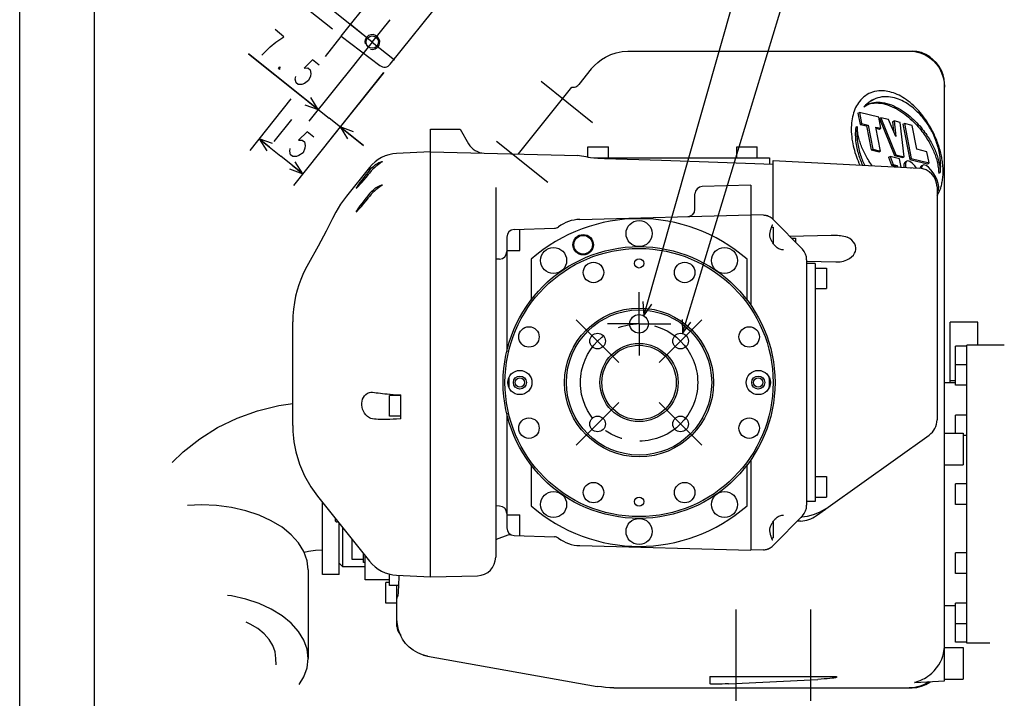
# Model space of a CAD drawing. Header units: millimetres. Extents: x 0 to 594, y 0 to 420.
# Tile 2 of 35: x 0 to 132, y 50 to 141. Entities that reach past the tile are written whole.
import ezdxf

# ---------------------------------------------------------------- set-up
doc = ezdxf.new("R2010")
doc.units = ezdxf.units.MM
doc.header["$LTSCALE"] = 32.67
doc.linetypes.add('CENTER', pattern=[0.6, 0.375, -0.075, 0.075, -0.075])
doc.layers.get('0').update_dxf_attribs({"linetype": 'CONTINUOUS'})
for name, color, linetype in [('CRV', 7, 'CONTINUOUS'), ('DEFAULT_1', 7, 'CENTER'), ('DRA_ITEM', 7, 'CONTINUOUS'), ('DRIV_DIM', 7, 'CONTINUOUS'), ('PARAM_DIM', 7, 'CONTINUOUS')]:
    doc.layers.add(name, color=color, linetype=linetype)
doc.styles.get("Standard").update_dxf_attribs({"font": 'txt', "width": 0.8})
doc.dimstyles.new('DIMSTYLE_15', dxfattribs={"dimtxt": 3.8, "dimasz": 1.8, "dimexe": 0.18, "dimexo": 0.0625, "dimgap": 0.09, "dimtad": 1, "dimdec": 3, "dimlfac": 2, "dimdsep": 46, "dimtxsty": 'STANDARD', "dimblk": 'OPEN', "dimblk1": 'OPEN', "dimblk2": 'OPEN', "dimcen": 0.09, "dimadec": 0, "dimazin": 0, "dimtp": 0.2, "dimtm": 0.2, "dimtfac": 1, "dimtdec": 3, "dimtofl": 0, "dimtmove": 0, "dimatfit": 3, "dimldrblk": 'OPEN', "dimfxl": 1, "dimtolj": 1, "dimarcsym": 0})
doc.dimstyles.new('DIMSTYLE_7', dxfattribs={"dimtxt": 3.8, "dimasz": 1.8, "dimexe": 0.18, "dimexo": 0.0625, "dimgap": 0.09, "dimtad": 1, "dimdec": 3, "dimlfac": 2, "dimdsep": 46, "dimtxsty": 'STANDARD', "dimblk": 'OPEN', "dimblk1": 'OPEN', "dimblk2": 'OPEN', "dimcen": 0.09, "dimadec": 0, "dimazin": 0, "dimtp": 0.001, "dimtm": 0.001, "dimtfac": 1, "dimtdec": 3, "dimtofl": 0, "dimtmove": 0, "dimatfit": 3, "dimldrblk": 'OPEN', "dimfxl": 1, "dimtolj": 1, "dimarcsym": 0})

# ---------------------------------------------------------------- blocks, each defined once
blk = doc.blocks.new('_OPEN')
at = {"color": 0, "linetype": 'BYBLOCK'}
for p, q in [((0, 0), (-1, 0.342)), ((-1, -0.342), (0, 0)), ((-1, 0), (0, 0))]:
    blk.add_line(p, q, dxfattribs=at)
blk = doc.blocks.new('*D20')
at = {"layer": 'DRIV_DIM', "color": 2, "linetype": 'CONTINUOUS'}
for p, q in [((50.73, 150.37), (40.59, 158.48)), ((42.16, 157.23), (37.78, 151.76)), ((33.41, 146.3), (37.78, 151.76)), ((41.99, 139.44), (31.85, 147.55))]:
    blk.add_line(p, q, dxfattribs=at)
at = {"layer": 'DRIV_DIM', "color": 2, "linetype": 'CONTINUOUS', "xscale": 1.8, "yscale": 1.8, "zscale": 1.8}
for p, rotation in [((42.16, 157.23), 51.340192), ((33.41, 146.3), 231.340192)]:
    blk.add_blockref('_OPEN', p, dxfattribs=dict(at, rotation=rotation))
blk = doc.blocks.new('*D21')
at = {"layer": 'DRIV_DIM', "color": 2, "linetype": 'CONTINUOUS'}
for p, q in [((43.13, 138.46), (40.99, 135.78)), ((48.81, 133.56), (36.75, 118.47)), ((36.42, 130.07), (30.89, 123.16)), ((32.14, 124.72), (35.07, 122.38)), ((38, 120.04), (35.07, 122.38))]:
    blk.add_line(p, q, dxfattribs=at)
at = {"layer": 'DRIV_DIM', "color": 2, "linetype": 'CONTINUOUS', "xscale": 1.8, "yscale": 1.8, "zscale": 1.8}
for p, rotation in [((32.14, 124.72), 141.340192), ((38, 120.04), 321.340192)]:
    blk.add_blockref('_OPEN', p, dxfattribs=dict(at, rotation=rotation))
blk = doc.blocks.new('*D65')
at = {"layer": 'PARAM_DIM', "color": 2, "linetype": 'CONTINUOUS'}
for p, q in [((40.09, 128.65), (30.72, 136.14)), ((30.72, 136.14), (41.55, 127.48)), ((45.17, 135.01), (38.84, 127.09)), ((48.88, 133.64), (41.76, 124.75)), ((46.14, 123.81), (41.55, 127.48)), ((43.01, 126.31), (46.14, 123.81))]:
    blk.add_line(p, q, dxfattribs=at)
at = {"layer": 'PARAM_DIM', "color": 2, "linetype": 'CONTINUOUS', "xscale": 1.8, "yscale": 1.8, "zscale": 1.8}
for p, rotation in [((40.09, 128.65), 321.340192), ((43.01, 126.31), 141.340192)]:
    blk.add_blockref('_OPEN', p, dxfattribs=dict(at, rotation=rotation))
blk = doc.blocks.new('*D66')
at = {"layer": 'PARAM_DIM', "color": 2, "linetype": 'CONTINUOUS'}
for p, q in [((52.41, 146.46), (44.4, 152.88)), ((45.96, 151.63), (42.83, 147.72)), ((39.71, 143.82), (42.83, 147.72)), ((46.17, 138.65), (38.15, 145.07))]:
    blk.add_line(p, q, dxfattribs=at)
at = {"layer": 'PARAM_DIM', "color": 2, "linetype": 'CONTINUOUS', "xscale": 1.8, "yscale": 1.8, "zscale": 1.8}
for p, rotation in [((45.96, 151.63), 51.340192), ((39.71, 143.82), 231.340192)]:
    blk.add_blockref('_OPEN', p, dxfattribs=dict(at, rotation=rotation))

msp = doc.modelspace()

# ---------------------------------------------------------------- linework, layer by layer
at = {"color": 7, "linetype": 'CONTINUOUS'}
for p, q in [((10, 410), (10, 10)), ((0, 8.24228), (0, 409.35318)), ((43.16045, 138.49853), (51.90618, 149.4307)), ((49.7482, 134.72737), (57.03146, 143.83144)), ((43.16045, 138.49853), (48.36329, 134.55511)), ((81.64567, 136.49445), (119.83687, 136.49445)), ((122.14728, 135.6404), (122.65228, 135.23205)), ((122.65228, 135.23205), (122.65228, 135.34688)), ((123.09003, 134.91804), (122.65228, 135.34688)), ((76.7367, 134.09998), (75.06597, 132.01156)), ((124.10837, 132.31849), (124.15228, 131.65643)), ((66.96451, 122.68513), (74.13471, 131.64788)), ((124.15228, 51.92022), (124.15228, 132.10769)), ((114.66139, 130.00257), (114.45085, 129.8973)), ((112.52812, 128.16048), (112.73866, 128.26575)), ((112.73866, 128.26575), (113.03596, 126.76476)), ((115.31925, 127.62997), (112.73866, 128.26575)), ((113.34693, 129.02847), (113.55747, 129.13374)), ((112.52812, 128.16048), (112.82542, 126.65949)), ((115.61655, 126.12898), (115.31925, 127.62997)), ((115.41838, 127.44841), (115.62892, 127.55368)), ((115.41838, 127.44841), (117.42923, 122.46581)), ((116.66115, 127.29937), (115.62892, 127.55368)), ((115.62892, 127.55368), (117.63976, 122.57108)), ((117.63148, 125.02068), (116.66115, 127.29937)), ((117.17318, 127.01608), (117.38372, 127.12135)), ((117.17318, 127.01608), (117.32312, 125.74483)), ((118.20951, 126.9179), (117.38372, 127.12135)), ((117.38372, 127.12135), (117.63148, 125.02068)), ((118.75458, 122.29642), (118.20951, 126.9179)), ((55.15228, 65.88403), (55.15228, 125.99445)), ((55.15228, 125.99445), (59.15228, 125.99445)), ((59.15228, 125.99445), (60.27228, 124.05454)), ((112.23165, 126.2884), (112.44219, 126.39367)), ((112.82542, 126.65949), (113.03596, 126.76476)), ((112.82542, 126.65949), (113.69545, 126.44515)), ((113.03596, 126.76476), (113.90598, 126.55042)), ((113.69545, 126.44515), (113.90598, 126.55042)), ((113.69545, 126.44515), (114.33252, 123.22875)), ((113.90598, 126.55042), (114.54306, 123.33401)), ((114.93822, 126.2961), (115.61655, 126.12898)), ((115.57529, 123.0797), (114.93822, 126.2961)), ((114.97094, 126.1309), (115.40601, 126.02372)), ((115.40601, 126.02372), (115.61655, 126.12898)), ((118.55933, 126.67457), (118.76987, 126.77984)), ((118.55933, 126.67457), (119.4937, 121.95719)), ((119.8021, 126.52553), (118.76987, 126.77984)), ((118.76987, 126.77984), (119.70424, 122.06246)), ((120.43917, 123.30913), (119.8021, 126.52553)), ((55.15228, 122.99445), (50.60871, 122.75633)), ((55.15228, 122.99445), (74.93167, 122.47651)), ((76.27728, 122.24154), (76.27728, 123.64445)), ((76.27728, 123.64445), (79.02728, 123.64445)), ((79.02728, 122.14445), (79.02728, 123.64445)), ((96.27728, 122.14445), (96.27728, 123.64445)), ((96.27728, 123.64445), (99.02728, 123.64445)), ((99.02728, 122.14445), (99.02728, 123.64445)), ((114.33252, 123.22875), (114.54306, 123.33401)), ((114.33252, 123.22875), (115.36475, 122.97443)), ((114.54306, 123.33401), (115.57529, 123.0797)), ((115.36475, 122.97443), (115.57529, 123.0797)), ((121.78108, 122.97853), (120.43917, 123.30913)), ((122.07838, 121.47754), (121.78108, 122.97853)), ((77.07512, 122.14445), (100.65228, 122.14445)), ((100.65228, 122.14445), (100.65228, 121.30723)), ((101.15228, 113.91216), (101.15228, 121.79445)), ((101.15228, 121.79445), (120.78312, 120.76564)), ((116.64267, 122.25167), (116.85321, 122.35694)), ((116.64267, 122.25167), (117.05367, 121.18363)), ((118.12286, 122.04413), (116.85321, 122.35694)), ((116.85321, 122.35694), (117.26421, 121.28889)), ((117.42923, 122.46581), (117.63976, 122.57108)), ((117.42923, 122.46581), (118.54404, 122.19115)), ((117.63976, 122.57108), (118.75458, 122.29642)), ((118.32735, 120.89434), (118.12286, 122.04413)), ((118.54404, 122.19115), (118.75458, 122.29642)), ((119.10982, 121.72217), (118.89929, 121.61691)), ((119.11021, 121.72139), (119.02551, 121.65798)), ((119.4937, 121.95719), (119.70424, 122.06246)), ((119.4937, 121.95719), (121.86784, 121.37227)), ((119.70424, 122.06246), (122.07838, 121.47754)), ((46.9626, 120.88235), (43.85559, 116.99859)), ((117.05367, 121.18363), (117.26421, 121.28889)), ((117.05367, 121.18363), (117.60286, 121.04832)), ((117.26421, 121.28889), (117.8134, 121.15359)), ((117.60286, 121.04832), (117.8134, 121.15359)), ((117.60286, 121.04832), (117.62369, 120.93122)), ((117.8134, 121.15359), (117.8551, 120.91909)), ((121.27752, 121.18812), (121.06698, 121.08285)), ((121.27791, 121.18734), (121.19321, 121.12392)), ((121.86784, 121.37227), (122.07838, 121.47754)), ((123.37825, 120.08979), (123.58879, 120.19506)), ((63.90228, 118.17625), (63.90228, 68.54855)), ((98.15228, 118.49445), (91.6261, 118.32355)), ((98.15228, 118.49445), (98.15228, 102.3259)), ((123.15228, 118.26907), (123.15228, 86.98099)), ((90.65228, 115.27221), (90.65228, 117.3239)), ((123.15228, 117.61314), (123.16792, 117.61726)), ((41.97502, 114.0088), (41.97479, 114.00831)), ((75.18235, 113.89296), (98.15228, 114.49445)), ((99.84115, 114.45022), (98.15228, 114.49445)), ((101.22151, 113.84642), (101.12594, 113.93824)), ((105.08488, 109.8805), (101.22138, 113.84649)), ((66.36738, 112.52815), (71.77738, 112.71707)), ((67.15228, 109.74445), (67.15228, 112.55556)), ((100.94968, 112.86945), (101.15228, 112.86945)), ((101.10602, 113.15752), (101.10634, 113.15752)), ((101.15228, 112.86943), (101.15228, 110.68353)), ((65.40228, 111.52876), (65.40228, 96.10382)), ((103.3725, 111.63831), (108.9621, 111.78468)), ((103.63441, 111.36945), (104.15228, 111.36945)), ((104.15228, 111.36943), (104.15228, 110.83785)), ((65.40228, 109.74445), (67.15228, 109.74445)), ((102.52205, 109.7943), (102.52166, 109.79431)), ((64.42845, 108.58024), (63.90228, 108.56646)), ((68.65228, 108.53984), (68.65228, 103.07042)), ((97.65228, 103.07355), (97.65228, 108.53984)), ((105.65228, 108.48492), (105.65228, 75.50397)), ((38.78207, 107.97807), (38.78174, 107.97748)), ((105.65228, 108.29089), (109.58487, 108.18791)), ((106.80228, 107.99445), (105.65228, 107.99445)), ((106.80228, 107.99445), (106.80228, 75.99445)), ((106.80228, 107.36945), (108.30228, 107.36945)), ((108.30228, 107.36943), (108.30228, 104.61946)), ((106.80228, 104.61945), (108.30228, 104.61945)), ((36.65228, 86.20427), (36.65228, 100.15398)), ((47.37382, 90.68958), (47.61753, 90.66314)), ((49.65228, 87.49156), (49.65228, 90.24156)), ((51.15228, 90.24156), (49.65228, 90.24156)), ((50.60871, 90.35921), (51.15228, 90.32721)), ((51.15228, 87.10194), (51.15228, 90.32721)), ((51.15228, 87.49156), (49.65228, 87.49156)), ((65.40228, 87.86971), (65.40228, 72.46014)), ((51.15228, 87.10194), (50.60871, 87.0774)), ((108.55038, 75.26452), (122.10537, 84.94666)), ((124.15228, 85.2017), (126.65228, 85.2017)), ((126.65228, 85.20168), (126.65228, 80.95171)), ((36.80824, 84.03566), (36.8075, 84.04077)), ((68.65228, 80.91535), (68.65228, 75.44906)), ((97.65228, 75.44906), (97.65228, 80.91847)), ((98.15228, 81.66534), (98.15228, 69.49445)), ((124.15228, 80.9517), (126.65228, 80.9517)), ((106.80228, 79.36945), (108.30228, 79.36945)), ((108.30228, 79.36943), (108.30228, 76.61946)), ((39.97507, 76.73053), (39.97499, 76.73062)), ((39.97775, 76.72718), (46.96605, 67.99181)), ((64.42845, 75.40866), (63.90228, 75.42244)), ((106.80228, 75.99445), (105.65228, 75.99445)), ((106.80228, 76.61945), (108.30228, 76.61945)), ((65.40228, 74.24445), (67.15228, 74.24445)), ((67.15228, 71.43334), (67.15228, 74.24445)), ((105.08488, 74.10839), (101.22138, 70.14241)), ((102.52167, 74.19459), (102.52205, 74.1946)), ((106.95848, 74.12745), (108.17228, 74.99445)), ((42.35228, 73.75902), (42.35228, 73.51945)), ((42.74393, 73.26945), (42.60228, 73.26945)), ((101.15228, 73.30537), (101.15228, 71.11946)), ((104.84287, 73.38786), (104.35823, 73.36246)), ((104.89432, 73.91278), (104.98276, 73.91915)), ((66.36738, 71.46075), (71.77738, 71.27182)), ((44.65228, 68.21995), (44.65228, 70.88402)), ((75.18235, 70.09594), (98.15228, 69.49445)), ((100.97397, 71.04231), (100.94815, 71.12431)), ((100.94968, 71.11945), (101.15228, 71.11945)), ((101.10634, 70.83137), (101.10602, 70.83138)), ((101.12594, 70.05065), (101.22018, 70.1412)), ((46.15228, 67.84495), (46.15228, 69.00902)), ((99.84113, 69.53867), (98.15228, 69.49445)), ((99.84115, 69.53867), (99.9727, 69.54646)), ((101.01688, 69.95942), (101.12594, 70.05065)), ((46.15228, 68.21995), (44.65228, 68.21995)), ((46.40228, 67.84495), (46.15228, 67.84495)), ((46.40228, 65.49445), (46.40228, 68.69652)), ((49.65228, 64.74445), (49.65228, 66.27796)), ((50.60871, 66.12213), (55.15228, 65.88402)), ((49.65228, 65.49445), (46.40228, 65.49445)), ((49.65228, 65.11945), (49.15228, 65.11945)), ((49.15228, 62.36946), (49.15228, 65.11943)), ((55.15228, 65.88402), (61.46772, 66.04939)), ((50.85528, 64.74445), (49.65228, 64.74445)), ((50.65228, 59.21548), (50.65228, 64.74445)), ((50.65228, 62.36945), (49.15228, 62.36945)), ((50.65228, 62.83771), (50.72349, 63.2018)), ((50.70075, 59.48035), (50.65228, 60.17495)), ((50.84515, 58.79966), (50.70075, 59.48035)), ((51.08261, 58.14599), (50.84515, 58.79966)), ((51.40849, 57.5319), (51.08261, 58.14599)), ((52.84596, 56.03986), (52.29872, 56.46862)), ((53.44771, 55.69119), (52.84596, 56.03986)), ((54.09241, 55.42937), (53.44771, 55.69119)), ((124.15228, 56.42019), (126.65228, 56.42019)), ((126.65228, 56.42017), (126.65228, 52.17021)), ((54.76767, 55.25955), (54.09241, 55.42937)), ((54.15119, 55.41459), (54.20216, 55.39578)), ((54.20216, 55.39578), (54.77453, 55.25833)), ((54.76767, 55.25955), (77.53319, 51.19428)), ((92.65228, 52.49445), (109.65228, 52.49445)), ((92.65228, 52.49445), (92.65228, 51.53758)), ((95.15228, 51.53163), (107.15228, 52.13193)), ((109.65228, 52.49445), (109.65228, 52.38802)), ((120.18781, 51.71242), (124.15228, 51.92019)), ((124.15228, 52.17019), (126.65228, 52.17019)), ((79.78373, 50.99445), (119.83687, 50.99445)), ((120.16934, 51.05449), (119.40175, 50.99445))]:
    msp.add_line(p, q, dxfattribs=at)
at = {"color": 4, "linetype": 'CONTINUOUS'}
for p, q in [((128.65228, 100.09144), (124.90228, 100.09144)), ((124.90228, 91.99445), (124.90228, 100.09144)), ((128.65228, 96.99445), (128.65228, 100.09144)), ((127.15228, 96.86945), (125.65228, 96.86945)), ((125.65228, 91.64096), (125.65228, 96.86945)), ((132.18642, 96.99445), (127.15228, 96.99445)), ((127.15228, 56.99461), (127.15228, 96.99428)), ((127.15228, 94.39092), (125.65228, 94.39092)), ((124.15228, 91.99445), (125.65228, 91.99445)), ((125.65228, 92.23846), (124.90228, 92.23846)), ((127.15228, 91.64092), (125.65228, 91.64092)), ((127.15228, 87.61945), (125.65228, 87.61945)), ((125.65228, 85.2017), (125.65228, 87.61941)), ((127.15228, 84.86945), (126.65228, 84.86945)), ((127.15228, 78.36945), (125.65228, 78.36945)), ((125.65228, 75.61945), (125.65228, 78.36945)), ((24.40228, 75.56955), (22.53686, 75.48809)), ((40.65228, 66.21968), (40.65228, 75.88402)), ((127.15228, 75.61945), (125.65228, 75.61945)), ((42.90228, 66.21968), (42.90228, 73.07152)), ((43.40227, 67.24445), (43.40227, 72.44652)), ((127.15228, 69.11945), (125.65228, 69.11945)), ((125.65228, 66.36949), (125.65228, 69.11941)), ((42.90228, 67.74444), (43.40227, 67.24445)), ((38.72728, 66.82309), (38.72728, 54.94369)), ((42.90228, 66.21945), (40.65228, 66.21945)), ((46.40228, 67.24445), (43.40227, 67.24445)), ((127.15228, 66.36945), (125.65228, 66.36945)), ((127.15228, 62.34798), (125.65228, 62.34798)), ((125.65228, 57.11945), (125.65228, 62.34794)), ((125.65228, 61.99445), (124.15228, 61.99445)), ((127.15228, 59.59798), (125.65228, 59.59798)), ((127.15228, 57.11945), (125.65228, 57.11945)), ((130.24399, 56.99445), (127.15228, 56.99445)), ((34.41108, 54.09438), (34.40643, 54.94371))]:
    msp.add_line(p, q, dxfattribs=at)
at = {"color": 7, "linetype": 'CONTINUOUS'}
for points in [[(78.65228, 135.67366), (79.34513, 136.02112), (80.08743, 136.28067), (80.86121, 136.44064), (81.64567, 136.49445)], [(119.40175, 136.49445), (120.16934, 136.43441), (120.89589, 136.26113), (121.55975, 135.99003), (122.14728, 135.6404)], [(122.65228, 135.34688), (122.1866, 135.72878), (121.65798, 136.04952), (121.07802, 136.29233), (120.46399, 136.44339), (119.83687, 136.49445)], [(76.7367, 134.09998), (77.15189, 134.56685), (77.6125, 134.98721), (78.11441, 135.35748), (78.65228, 135.67366)], [(122.65228, 135.23205), (123.09333, 134.73767), (123.46538, 134.18915), (123.76184, 133.59607), (123.97745, 132.96884), (124.10837, 132.31849)], [(124.15228, 132.10769), (124.10789, 132.72068), (123.97575, 133.32033), (123.75873, 133.89422), (123.46141, 134.43047), (123.09003, 134.91804)], [(48.36329, 134.55511), (48.5273, 134.45409), (48.70783, 134.38632), (48.89803, 134.35447), (49.09078, 134.35971), (49.27894, 134.40185), (49.45553, 134.47933), (49.61396, 134.58926), (49.7482, 134.72737)], [(74.13471, 131.64788), (74.30768, 131.63676), (74.48062, 131.65577), (74.64862, 131.70483), (74.80532, 131.78231), (74.94582, 131.88566), (75.06597, 132.01156)], [(114.45085, 129.8973), (114.21746, 129.76896), (113.98025, 129.61248), (113.75553, 129.43627), (113.54419, 129.24125), (113.34693, 129.02847)], [(114.66139, 130.00257), (114.42799, 129.87423), (114.19078, 129.71775), (113.96607, 129.54154), (113.75472, 129.34652), (113.55747, 129.13374)], [(113.9191, 129.35623), (113.96449, 129.37834), (114.19011, 129.47234), (114.4295, 129.54643), (114.68175, 129.60001), (114.94585, 129.63262), (115.22066, 129.64399), (115.50496, 129.634), (115.79746, 129.60272), (116.09677, 129.55039), (116.40151, 129.47739), (116.71025, 129.38431), (117.02153, 129.27184), (117.33394, 129.14085), (117.64527, 128.99272), (117.94644, 128.83297), (118.23486, 128.66492), (118.5125, 128.48919), (118.7808, 128.30626), (119.04083, 128.11644), (119.29345, 127.91996), (119.53933, 127.71694), (119.77891, 127.50756), (120.00986, 127.29446), (120.22983, 127.08069), (120.43893, 126.86722), (120.63748, 126.65472), (120.82581, 126.44376), (121.00433, 126.23481), (121.17349, 126.02814), (121.33375, 125.82401), (121.48557, 125.62252), (121.62944, 125.42375), (121.76581, 125.22767), (121.89514, 125.03422), (122.01783, 124.84329), (122.13432, 124.6547), (122.24497, 124.46828), (122.35015, 124.28381), (122.45018, 124.10108), (122.54535, 123.91981), (122.63594, 123.73973), (122.72218, 123.56058), (122.80428, 123.38207), (122.8824, 123.20394)], [(122.53495, 125.5541), (122.44585, 125.72844), (122.35348, 125.9016), (122.25765, 126.07382), (122.15811, 126.24542), (122.05462, 126.41663), (121.94688, 126.58772), (121.83455, 126.75891), (121.71733, 126.93035), (121.59481, 127.10223), (121.46663, 127.27462), (121.33235, 127.44762), (121.19155, 127.62122), (121.04377, 127.79536), (120.88852, 127.96996), (120.72535, 128.14478), (120.55376, 128.31956), (120.3733, 128.49388), (120.18346, 128.66727), (119.98385, 128.83909), (119.77477, 129.008), (119.5612, 129.16935), (119.3446, 129.32184), (119.12461, 129.46559), (118.9009, 129.60056), (118.67317, 129.72661), (118.44101, 129.84353), (118.20402, 129.95096), (117.9617, 130.04843), (117.71343, 130.13533), (117.45845, 130.21088), (117.19578, 130.27404), (116.92402, 130.32342), (116.64124, 130.35713), (116.34749, 130.37238), (116.05403, 130.36657), (115.76485, 130.33908), (115.48126, 130.28967), (115.20455, 130.21829), (114.93597, 130.12503), (114.66139, 130.00257)], [(113.55747, 129.13374), (113.75339, 129.26518), (113.9191, 129.35623)], [(113.81105, 129.29686), (113.97957, 129.36707), (114.21896, 129.44116), (114.47121, 129.49474), (114.73531, 129.52735), (115.01013, 129.53872), (115.29442, 129.52873), (115.58692, 129.49745), (115.88623, 129.44512), (116.19097, 129.37212), (116.49971, 129.27904), (116.81099, 129.16657), (117.12341, 129.03558), (117.43473, 128.88745), (117.7359, 128.7277), (118.02432, 128.55965), (118.30196, 128.38392), (118.57026, 128.20099), (118.83029, 128.01117), (119.08291, 127.81469), (119.3288, 127.61167), (119.56837, 127.40229), (119.79932, 127.18919), (120.0193, 126.97543), (120.22839, 126.76196), (120.42694, 126.54945), (120.61527, 126.33849), (120.79379, 126.12954), (120.96295, 125.92287), (121.12321, 125.71874), (121.27504, 125.51726), (121.4189, 125.31849), (121.55527, 125.1224), (121.6846, 124.92895), (121.80729, 124.73802), (121.92378, 124.54943), (122.03443, 124.36302), (122.13962, 124.17854), (122.23964, 123.99581), (122.33481, 123.81454), (122.4254, 123.63446), (122.51164, 123.45531), (122.59374, 123.2768), (122.67186, 123.09867)], [(112.23165, 126.2884), (112.20445, 126.02765), (112.1866, 125.7646), (112.17785, 125.49903), (112.17809, 125.2306), (112.18716, 124.96085), (112.20437, 124.69653), (112.22882, 124.43917), (112.25973, 124.1888), (112.29642, 123.94532), (112.33826, 123.7086), (112.38475, 123.47843), (112.4354, 123.25456), (112.48984, 123.03667), (112.54776, 122.82441), (112.60889, 122.61744), (112.67303, 122.41537), (112.74003, 122.21784), (112.80979, 122.02442), (112.88224, 121.83477), (112.95736, 121.64848), (113.03518, 121.46514), (113.11574, 121.28443), (113.17176, 121.16453)], [(112.44219, 126.39367), (112.41499, 126.13292), (112.39713, 125.86987), (112.38839, 125.60429), (112.38863, 125.33586), (112.3977, 125.06612), (112.41491, 124.8018), (112.43936, 124.54444), (112.47027, 124.29407), (112.50696, 124.05059), (112.5488, 123.81387), (112.59528, 123.5837), (112.64594, 123.35983), (112.70038, 123.14194), (112.7583, 122.92967), (112.81943, 122.72271), (112.88357, 122.52064), (112.95057, 122.32311), (113.02033, 122.12969), (113.09277, 121.94004), (113.1679, 121.75374), (113.24571, 121.57041), (113.32628, 121.3897), (113.40968, 121.21121), (113.43936, 121.15051)], [(113.14858, 123.38479), (113.07429, 123.56283), (113.00372, 123.74112), (112.93681, 123.91989), (112.87351, 124.09946), (112.81384, 124.28006), (112.75783, 124.46196), (112.70556, 124.64544), (112.65718, 124.83068), (112.61285, 125.01791), (112.57281, 125.2073), (112.53732, 125.39901), (112.50673, 125.5931), (112.48143, 125.78964), (112.46188, 125.98866), (112.4486, 126.19005), (112.44219, 126.39367)], [(123.58879, 120.19506), (123.61599, 120.45581), (123.63385, 120.71886), (123.64259, 120.98443), (123.64235, 121.25286), (123.63328, 121.52261), (123.61607, 121.78693), (123.59162, 122.04429), (123.56071, 122.29466), (123.52402, 122.53814), (123.48218, 122.77486), (123.4357, 123.00503), (123.38504, 123.2289), (123.3306, 123.44679), (123.27268, 123.65905), (123.21155, 123.86602), (123.14741, 124.06809), (123.08041, 124.26562), (123.01065, 124.45903), (122.9382, 124.64869), (122.86308, 124.83498), (122.78526, 125.01832), (122.7047, 125.19903), (122.6213, 125.37752), (122.53495, 125.5541)], [(114.45036, 121.09752), (114.40154, 121.16497), (114.26517, 121.36105), (114.13584, 121.55451), (114.01315, 121.74544), (113.89666, 121.93403), (113.78601, 122.12044), (113.68082, 122.30492), (113.5808, 122.48765), (113.48563, 122.66892), (113.39504, 122.849), (113.3088, 123.02815), (113.2267, 123.20666), (113.14858, 123.38479)], [(122.67186, 123.09867), (122.74615, 122.92063), (122.81672, 122.74234), (122.88363, 122.56357), (122.94693, 122.384), (123.0066, 122.2034), (123.06261, 122.0215), (123.11488, 121.83802), (123.16326, 121.65278), (123.20759, 121.46555), (123.24763, 121.27616), (123.28312, 121.08445), (123.31371, 120.89036), (123.33901, 120.69382), (123.35856, 120.4948), (123.37184, 120.29341), (123.37825, 120.08979)], [(122.8824, 123.20394), (122.95669, 123.0259), (123.02726, 122.84761), (123.09417, 122.66884), (123.15747, 122.48927), (123.21714, 122.30867), (123.27315, 122.12677), (123.32541, 121.94329), (123.37379, 121.75805), (123.41812, 121.57081), (123.45817, 121.38142), (123.49366, 121.18972), (123.52425, 120.99563), (123.54955, 120.79909), (123.5691, 120.60007), (123.58238, 120.39868), (123.58879, 120.19506)], [(46.96604, 120.50112), (47.24508, 120.80709), (47.52197, 121.05864), (47.7831, 121.25764), (48.02074, 121.41088), (48.22617, 121.52337), (48.39605, 121.60185), (48.5258, 121.65076), (48.61341, 121.67409), (48.6443, 121.67719)], [(48.6443, 121.67719), (48.65851, 121.6744), (48.6567, 121.65008), (48.60127, 121.59823), (48.49365, 121.51791), (48.34584, 121.41227), (48.17971, 121.29092), (48.00502, 121.15678), (47.82446, 121.00895), (47.63441, 120.84136), (47.43062, 120.64568), (47.20815, 120.40974), (46.96604, 120.12055)], [(76.65228, 122.18511), (76.3454, 122.22864), (76.03508, 122.28742), (75.73034, 122.35229), (75.44016, 122.41213), (75.17041, 122.45658), (74.93167, 122.47651)], [(78.51405, 122.0423), (77.62563, 122.0915), (76.65228, 122.18511)], [(101.15228, 121.29033), (93.72592, 121.54145), (86.18005, 121.79206), (78.51405, 122.0423)], [(118.89932, 121.61683), (118.77943, 121.50663), (118.69726, 121.26756), (118.69329, 120.9306), (118.70342, 120.87463)], [(119.02551, 121.65798), (118.91594, 121.41895), (118.90116, 121.06677), (118.93632, 120.86243)], [(120.40956, 120.78522), (120.17257, 121.10935), (119.83681, 121.4581), (119.50924, 121.68399), (119.22964, 121.75288), (119.11021, 121.72139)], [(46.96604, 120.50112), (46.73339, 120.21705), (46.49523, 119.92093)], [(119.57421, 120.82899), (119.70838, 120.83766), (119.74424, 120.82008)], [(121.06702, 121.08277), (120.94713, 120.97257), (120.8715, 120.75253)], [(121.19321, 121.12392), (121.08363, 120.8849), (121.0768, 120.72207)], [(123.15193, 119.17342), (122.93418, 119.66068), (122.65758, 120.1413), (122.34027, 120.5753), (122.00451, 120.92404), (121.67694, 121.14994), (121.39733, 121.21882), (121.27791, 121.18734)], [(46.49523, 119.92093), (46.1911, 119.53488), (45.9147, 119.17531), (45.67904, 118.86017), (45.49003, 118.59874), (45.34798, 118.3931), (45.2502, 118.2411), (45.1933, 118.13926), (45.17468, 118.08476), (45.18348, 118.07411)], [(45.18348, 118.07411), (45.19339, 118.07666), (45.25037, 118.11634), (45.34819, 118.20741), (45.4903, 118.35489), (45.6794, 118.56333), (45.91516, 118.83401), (46.19166, 119.16151), (46.49585, 119.5314), (46.80861, 119.92093)], [(46.80861, 119.92093), (46.88815, 120.02149), (46.96604, 120.12055)], [(123.16792, 117.61726), (123.25262, 117.68068), (123.3622, 117.9197), (123.37697, 118.27189), (123.30287, 118.70262), (123.15193, 119.17342)], [(46.96604, 117.36014), (47.24508, 117.66612), (47.52197, 117.91767), (47.7831, 118.11667), (48.02074, 118.26991), (48.22617, 118.38239), (48.39605, 118.46088), (48.5258, 118.50978), (48.61341, 118.53312), (48.6443, 118.53621)], [(48.6443, 118.53621), (48.65851, 118.53342), (48.6567, 118.50911), (48.60127, 118.45726), (48.49365, 118.37693), (48.34584, 118.2713), (48.17971, 118.14995), (48.00502, 118.01581), (47.82446, 117.86798), (47.63441, 117.70039), (47.43062, 117.50471), (47.20815, 117.26877), (46.96604, 116.97958)], [(43.85561, 116.99862), (43.08706, 115.95063), (42.42828, 114.87825), (41.97502, 114.0088)], [(46.49523, 116.77996), (46.1911, 116.3939), (45.9147, 116.03433), (45.67904, 115.7192), (45.49003, 115.45777), (45.34798, 115.25213), (45.2502, 115.10013), (45.1933, 114.99828), (45.17468, 114.94379), (45.18348, 114.93313)], [(45.18348, 114.93313), (45.19339, 114.93569), (45.25037, 114.97536), (45.34819, 115.06644), (45.4903, 115.21391), (45.6794, 115.42236), (45.91516, 115.69304), (46.19166, 116.02054), (46.49585, 116.39043), (46.80861, 116.77996)], [(46.96604, 117.36014), (46.73339, 117.07608), (46.49523, 116.77996)], [(46.80861, 116.77996), (46.88815, 116.88052), (46.96604, 116.97958)], [(41.97479, 114.00831), (41.13835, 112.33397), (40.07013, 110.31039), (38.78174, 107.97748)], [(100.11379, 114.42433), (99.9727, 114.44244), (99.84115, 114.45022)], [(101.12594, 113.93824), (101.01688, 114.02948), (100.9016, 114.11275), (100.78068, 114.18763), (100.65473, 114.25374), (100.5244, 114.31072), (100.39034, 114.3583), (100.25324, 114.39624), (100.11379, 114.42433)], [(100.7374, 111.52713), (100.72267, 111.60415), (100.71152, 111.69568), (100.70697, 111.79168), (100.70939, 111.89147), (100.71868, 111.99454), (100.73435, 112.1003), (100.7558, 112.20873), (100.78245, 112.32025), (100.81352, 112.43449), (100.84744, 112.54877), (100.88234, 112.66018)], [(100.88234, 112.66018), (100.94795, 112.86394), (100.97397, 112.94658)], [(100.97397, 112.94658), (100.9913, 112.99821), (101.01025, 113.04529), (101.02901, 113.08342), (101.04718, 113.11306), (101.0639, 113.13425), (101.07785, 113.14727), (101.08822, 113.1537), (101.09713, 113.1566), (101.10634, 113.15752)], [(101.25107, 110.53447), (101.18693, 110.63063), (101.1186, 110.73494), (101.05237, 110.83918), (100.98935, 110.94296), (100.93063, 111.04595), (100.87727, 111.1479), (100.83032, 111.24848), (100.79066, 111.34726), (100.75897, 111.44343), (100.7374, 111.52713)], [(108.9621, 111.78468), (109.13055, 111.7879), (109.29762, 111.78861), (109.46323, 111.78659), (109.63131, 111.78148), (109.80761, 111.77241), (109.99711, 111.75785), (110.20217, 111.73555), (110.42319, 111.70234), (110.65329, 111.655), (110.88051, 111.59103), (111.09075, 111.50963)], [(109.58487, 108.18791), (110.1357, 108.2148), (110.61827, 108.30967), (111.03635, 108.45516), (111.39246, 108.63988), (111.68767, 108.85532), (111.92171, 109.09388), (112.09368, 109.34692), (112.20363, 109.60243), (112.25719, 109.85302), (112.26069, 110.10014), (112.21469, 110.34983), (112.11317, 110.60525), (111.95037, 110.85918), (111.72517, 111.10046), (111.43851, 111.31984), (111.09075, 111.50963)], [(102.52166, 109.79431), (102.45601, 109.79785), (102.32565, 109.81503), (102.19168, 109.84592), (102.05946, 109.88929), (101.93183, 109.9437), (101.81038, 110.00786), (101.69622, 110.08053), (101.58987, 110.16078), (101.49162, 110.24776), (101.40165, 110.34067), (101.32003, 110.43869), (101.25107, 110.53447)], [(38.78207, 107.97807), (38.5627, 107.57811), (38.29745, 107.06193), (38.02282, 106.47881), (37.75018, 105.83396), (37.48947, 105.1308), (37.25099, 104.37613), (37.04337, 103.576), (36.87363, 102.73431), (36.7482, 101.85536), (36.67298, 100.94509), (36.65228, 100.15389)], [(46.96605, 87.24364), (46.70164, 87.42855), (46.477, 87.65067), (46.29286, 87.89692), (46.14818, 88.15809), (46.04145, 88.42788), (45.97113, 88.70308), (45.93737, 88.97405), (45.93811, 89.23702), (45.97301, 89.49622), (46.04294, 89.7462), (46.14865, 89.982), (46.29361, 90.20136), (46.47726, 90.39309), (46.70153, 90.54859), (46.96605, 90.65446)], [(46.96605, 90.65446), (47.14942, 90.68626), (47.37382, 90.68958)], [(47.61753, 90.66314), (47.87463, 90.62432), (48.14555, 90.58685), (48.42786, 90.55107), (48.71982, 90.51718), (49.02483, 90.48482), (49.35386, 90.45311), (49.71853, 90.42157), (50.13278, 90.39004), (50.60871, 90.35921)], [(47.61964, 87.07009), (47.36734, 87.1001), (47.14979, 87.15932), (46.96605, 87.24364)], [(36.65228, 86.20429), (36.67391, 85.3954), (36.74633, 84.51888), (36.8075, 84.04077)], [(50.60871, 87.0774), (50.12466, 87.05846), (49.70656, 87.0469), (49.34121, 87.04062), (49.01365, 87.03823), (48.71124, 87.03896), (48.42213, 87.04252), (48.14253, 87.04892), (47.87429, 87.05814), (47.61964, 87.07009)], [(36.80824, 84.03566), (37.06755, 82.67951), (37.55722, 81.04332), (38.2279, 79.47245), (39.07095, 77.98717), (39.97525, 76.7303)], [(101.25107, 73.45442), (101.31963, 73.54969), (101.40124, 73.64778), (101.49121, 73.74075), (101.58947, 73.82779), (101.69584, 73.9081), (101.81003, 73.98083), (101.93151, 74.04504), (102.05919, 74.0995), (102.19146, 74.14291), (102.32549, 74.17384), (102.45593, 74.19104), (102.52167, 74.19459)], [(108.14431, 74.99445), (107.34337, 74.55904), (106.52712, 74.23298), (105.73174, 74.02168), (104.98276, 73.91915)], [(108.14431, 74.99445), (108.35442, 75.12951), (108.55038, 75.26452)], [(100.7374, 72.46176), (100.75874, 72.54467), (100.79037, 72.64086), (100.82999, 72.73966), (100.87691, 72.84025), (100.93023, 72.94222), (100.98893, 73.04523), (101.05194, 73.14902), (101.11816, 73.25328), (101.18649, 73.35761), (101.25107, 73.45443)], [(63.90228, 70.89043), (64.2493, 71.05572), (64.84629, 71.28681), (65.5864, 71.52516), (65.88872, 71.60734)], [(100.94815, 71.12431), (100.8826, 71.32791), (100.84769, 71.4393), (100.81376, 71.55359), (100.78266, 71.66784), (100.75597, 71.77939), (100.73449, 71.88783), (100.71876, 71.99362), (100.70943, 72.09671), (100.70696, 72.19652), (100.71146, 72.29252), (100.72256, 72.38402), (100.7374, 72.46176)], [(101.10634, 70.83137), (101.09715, 70.8323), (101.08824, 70.83518), (101.07788, 70.84161), (101.06394, 70.8546), (101.04724, 70.87575), (101.02909, 70.90533), (101.01036, 70.94338), (100.99142, 70.99035), (100.97397, 71.04231)], [(99.9727, 69.54646), (100.11379, 69.56457), (100.25324, 69.59266), (100.39034, 69.63059), (100.5244, 69.67817), (100.65473, 69.73516), (100.78068, 69.80126), (100.9016, 69.87614), (101.01688, 69.95942)], [(50.90241, 66.10674), (50.89059, 65.6492), (50.87061, 65.07818), (50.84689, 64.56171), (50.81983, 64.10864), (50.78989, 63.7268), (50.75759, 63.42277), (50.72349, 63.2018)], [(50.65228, 59.21548), (50.67332, 58.96475), (50.73629, 58.71984), (50.83934, 58.48907), (50.97871, 58.27997)], [(50.97871, 58.27997), (51.07433, 58.14505), (51.15447, 58.00058)], [(52.29872, 56.46862), (51.81647, 56.96917), (51.40849, 57.5319)], [(123.60666, 54.47805), (123.78425, 54.86435), (123.91929, 55.23341), (124.01819, 55.58355), (124.08602, 55.9112), (124.12727, 56.20874)], [(124.12727, 56.20874), (124.14722, 56.46628), (124.15228, 56.67116)], [(120.28373, 51.76477), (120.37724, 51.79345), (120.48659, 51.82855), (120.61132, 51.87124), (120.7507, 51.92268), (120.90391, 51.98412), (121.07077, 52.05723), (121.25322, 52.14498), (121.45397, 52.25156), (121.67536, 52.38217), (121.91744, 52.54211), (122.18041, 52.73846), (122.46602, 52.98239), (122.77841, 53.29324), (123.09576, 53.66958), (123.37834, 54.07598), (123.60666, 54.47805)], [(109.65228, 52.38802), (109.61435, 52.36338), (109.50163, 52.33569), (109.31747, 52.30577), (109.06741, 52.27454), (108.75908, 52.24296), (108.40192, 52.21199), (108.00687, 52.18258), (107.58605, 52.15562), (107.15228, 52.13193)], [(119.83687, 50.99445), (120.46405, 51.04551), (121.07811, 51.19659), (121.65805, 51.43941), (122.18664, 51.76014), (122.26094, 51.82107)], [(120.12776, 51.71347), (120.15427, 51.72454), (120.20778, 51.74175), (120.28373, 51.76477)], [(120.15432, 51.70758), (120.12778, 51.70796), (120.12776, 51.71347)], [(120.21461, 51.71383), (120.20784, 51.71285), (120.15432, 51.70758)], [(122.08578, 51.81189), (121.55975, 51.49886), (120.89589, 51.22777), (120.16934, 51.05449)], [(78.65228, 51.05907), (78.091, 51.11085), (77.53319, 51.19428)], [(79.78373, 50.99445), (79.21808, 51.01061), (78.65228, 51.05907)], [(95.15228, 51.53163), (94.71787, 51.51189), (94.29688, 51.49674), (93.90206, 51.48664), (93.54528, 51.48189), (93.2373, 51.48262), (92.98742, 51.48882), (92.80321, 51.5003), (92.69032, 51.51672), (92.65228, 51.53758)]]:
    msp.add_lwpolyline(points, dxfattribs=at)
at = {"color": 4, "linetype": 'CONTINUOUS'}
for points in [[(20.48513, 81.24317), (21.96754, 82.70813), (24.16416, 84.43533), (26.5775, 85.93656), (29.18367, 87.19448), (31.92556, 88.18283), (34.78109, 88.89671), (36.65228, 89.1719)], [(38.72728, 66.82309), (38.58147, 68.06784), (38.14701, 69.28725), (37.43275, 70.4565), (36.45323, 71.55178), (35.22839, 72.5508), (33.78316, 73.43322), (32.14696, 74.18108), (30.3531, 74.77915), (28.43809, 75.21525), (26.44094, 75.48052), (24.40228, 75.56955)], [(38.17464, 69.20971), (38.77686, 69.3497), (39.70107, 69.47635), (40.65228, 69.51945)], [(38.72728, 54.94369), (38.58147, 56.18844), (38.14701, 57.40785), (37.43275, 58.5771), (36.45323, 59.67238), (35.22839, 60.6714), (33.78316, 61.55382), (32.14696, 62.30168), (30.3531, 62.89975), (28.43809, 63.33585), (27.89875, 63.40749)], [(34.40228, 54.94369), (34.30049, 55.81262), (33.99721, 56.66387), (33.4986, 57.4801), (32.81481, 58.2447), (31.95977, 58.94209), (30.95088, 59.55809), (30.4212, 59.80019)], [(37.50801, 51.43348), (38.14701, 52.47953), (38.58147, 53.69894), (38.72728, 54.94369)]]:
    msp.add_lwpolyline(points, dxfattribs=at)
at = {"color": 7, "linetype": 'CONTINUOUS'}
for centre, radius in [((47.3381, 137.71767), 0.825), ((83.15228, 111.99445), 1.75), ((75.65228, 110.49445), 1.375), ((75.65228, 110.49445), 1.25), ((83.15228, 91.99445), 18.25), ((83.15228, 91.99445), 18), ((71.68075, 108.37749), 1.75), ((94.6238, 108.37749), 1.75), ((83.15228, 107.99445), 0.625), ((77.02934, 106.77652), 1.375), ((89.27521, 106.77652), 1.375), ((83.15228, 91.99445), 10), ((83.15228, 91.99445), 9.75), ((83.15228, 99.86945), 1.25), ((68.3702, 98.11738), 1.375), ((97.93435, 98.11738), 1.375), ((77.58381, 97.56291), 1.05), ((88.72074, 97.56291), 1.05), ((83.15228, 91.99445), 5.24999), ((83.15228, 91.99445), 5), ((67.15228, 91.99445), 1.625), ((67.15228, 91.99445), 0.875), ((67.15228, 91.99445), 0.625), ((99.15228, 91.99445), 1.625), ((99.15228, 91.99445), 0.875), ((99.15228, 91.99445), 0.625), ((68.3702, 85.87151), 1.375), ((77.58381, 86.42598), 1.05), ((88.72074, 86.42598), 1.05), ((97.93435, 85.87151), 1.375), ((77.02934, 77.21238), 1.375), ((89.27521, 77.21238), 1.375), ((71.68075, 75.61141), 1.75), ((94.6238, 75.61141), 1.75), ((83.15228, 75.99445), 0.625), ((83.15228, 71.99445), 1.75)]:
    msp.add_circle(centre, radius, dxfattribs=at)
at = {"color": 2, "linetype": 'CONTINUOUS'}
msp.add_arc((47.3381, 137.71767), 1, 255, 195, dxfattribs=at)
at = {"color": 7, "linetype": 'CONTINUOUS'}
for centre, radius, start, end in [((62.43735, 125.30454), 2.5, 210, 268.5), ((50.87039, 117.76318), 5, 93, 141.3401917), ((120.65228, 118.26907), 2.5, 0, 87), ((91.65228, 117.32389), 1, 91.4999944, 179.9997877), ((89.65228, 115.27221), 1, 271.5, 359.9998848), ((83.15228, 91.99445), 22, 48.7694228, 131.2305772), ((75.31324, 108.89467), 5, 91.5, 126.5216955), ((99.78878, 112.45091), 2, 44.25, 88.5), ((66.40228, 111.52876), 1, 92, 180), ((71.74248, 113.71646), 1, 272, 306.5216955), ((103.65228, 108.48492), 2, 0, 44.2498284), ((64.40228, 109.57989), 1, 271.5, 359.9999994), ((83.15228, 91.99445), 17.5, 177.5853342, 182.4146658), ((83.15228, 91.99445), 17.5, 357.5853342, 2.4146658), ((120.65228, 86.98099), 2.5, 305.5376778, 360), ((64.40228, 74.409), 1, 0.0000006, 88.5), ((83.15228, 91.99445), 22, 228.7694228, 311.2305772), ((103.65228, 75.50397), 2, 315.7501729, 360), ((104.63352, 77.38238), 4, 273, 305.5376778), ((42.60228, 73.51945), 0.25, 180, 270), ((66.40228, 72.46014), 1, 180, 268), ((71.74248, 70.27243), 1, 53.4783045, 88), ((75.31324, 75.09422), 5, 233.4783045, 268.5), ((99.78878, 71.53799), 2, 271.5000003, 315.7500002), ((50.87039, 71.11528), 5, 218.6598129, 267), ((61.40228, 68.54854), 2.5, 271.4999997, 359.9999899)]:
    msp.add_arc(centre, radius, start, end, dxfattribs=at)
at = {"layer": 'CRV', "color": 4, "linetype": 'CONTINUOUS'}
for points in [[(122.62571, 125.59947), (122.47392, 125.8942), (122.31577, 126.18421), (122.1518, 126.4688), (121.98258, 126.74723), (121.80867, 127.01878), (121.63061, 127.28273), (121.44893, 127.53845), (121.26397, 127.78576), (121.076, 128.02458), (120.88534, 128.25483), (120.69226, 128.47641), (120.49706, 128.68925), (120.2604, 128.93305), (120.02134, 129.1642), (119.78012, 129.38278), (119.537, 129.58884), (119.29219, 129.78245), (119.04595, 129.96366), (118.79855, 130.13244), (118.5503, 130.28875), (118.30148, 130.43253), (118.05237, 130.56375), (117.80329, 130.68235), (117.55455, 130.78829), (117.3065, 130.8815), (117.05949, 130.96194), (116.81384, 131.02956), (116.56991, 131.08429), (116.32804, 131.12614), (116.08861, 131.15509), (115.85197, 131.17114), (115.61849, 131.17428), (115.33162, 131.16008), (115.05093, 131.12584), (114.77711, 131.07172), (114.51085, 130.99786), (114.25282, 130.90442), (114.00365, 130.7917), (113.76397, 130.66), (113.5344, 130.50963), (113.31555, 130.34094), (113.10796, 130.15436), (112.91216, 129.95035), (112.72868, 129.72938), (112.5911, 129.5407), (112.46196, 129.34176), (112.34146, 129.13285), (112.22982, 128.91425), (112.12725, 128.68626), (112.03395, 128.44918), (111.95009, 128.2033), (111.87584, 127.94893), (111.81135, 127.68638), (111.75678, 127.41595), (111.71229, 127.13794), (111.67802, 126.85261), (111.65411, 126.56022), (111.6407, 126.26104), (111.63792, 125.95532), (111.64593, 125.64331), (111.6649, 125.32516), (111.69504, 125.00105), (111.73652, 124.67111), (111.78956, 124.3355), (111.84272, 124.05164), (111.90414, 123.76423), (111.97393, 123.47355), (112.05221, 123.17988), (112.13908, 122.88352), (112.23465, 122.58474), (112.33122, 122.30551), (112.43519, 122.02515), (112.54636, 121.74436), (112.66455, 121.46384), (112.78954, 121.1843)], [(123.15243, 117.04377), (123.24233, 117.1979), (123.32739, 117.35738), (123.40753, 117.5221), (123.48265, 117.69193), (123.54206, 117.83906), (123.59781, 117.98967), (123.64985, 118.14369), (123.69815, 118.30103), (123.74266, 118.46164), (123.78336, 118.62542), (123.82019, 118.79232), (123.85313, 118.96224), (123.88212, 119.13513), (123.90715, 119.31091), (123.92816, 119.48953), (123.94514, 119.67091), (123.95804, 119.855), (123.96684, 120.04173), (123.9715, 120.23104), (123.97198, 120.42287), (123.96825, 120.61715), (123.96026, 120.81385), (123.94798, 121.01293), (123.93134, 121.21435), (123.9103, 121.41807), (123.88483, 121.62406), (123.85485, 121.83228), (123.82034, 122.04269), (123.78582, 122.23152), (123.74764, 122.42198), (123.70577, 122.61397), (123.66017, 122.80741), (123.61083, 123.00221), (123.5577, 123.19831), (123.50074, 123.3956), (123.43994, 123.59401), (123.37525, 123.79345), (123.3137, 123.97373), (123.24903, 124.1546), (123.18129, 124.33585), (123.11054, 124.5173), (123.03682, 124.69876), (122.9602, 124.88003), (122.88073, 125.06093), (122.79845, 125.24126), (122.71343, 125.42084), (122.62571, 125.59947)]]:
    msp.add_lwpolyline(points, dxfattribs=at)
at = {"layer": 'DEFAULT_1', "color": 7, "linetype": 'CENTER'}
for p, q in [((47.3381, 137.71767), (49.72756, 140.70449)), ((47.3381, 137.71767), (44.35127, 140.10712)), ((47.3381, 137.71767), (44.94864, 134.73084)), ((47.3381, 137.71767), (50.32492, 135.32821)), ((76.92053, 126.85797), (69.99482, 132.39854)), ((70.91383, 118.85708), (64.02954, 124.36451)), ((83.15228, 99.86945), (83.15228, 104.11945)), ((77.58381, 97.56291), (74.72003, 100.4267)), ((83.15228, 99.86945), (78.90228, 99.86945)), ((83.15228, 99.86945), (83.15228, 95.61945)), ((83.15228, 99.86945), (87.40228, 99.86945)), ((88.72074, 97.56291), (91.58452, 100.4267)), ((77.58381, 97.56291), (80.44759, 94.69913)), ((88.72074, 97.56291), (85.85696, 94.69913)), ((77.58381, 86.42598), (80.44759, 89.28976)), ((88.72074, 86.42598), (85.85696, 89.28976)), ((77.58381, 86.42598), (74.72003, 83.5622)), ((88.72074, 86.42598), (91.58452, 83.5622)), ((96.15228, 61.49445), (96.15228, 46.49445)), ((106.15228, 61.49445), (106.15228, 46.49445))]:
    msp.add_line(p, q, dxfattribs=at)
msp.add_circle((83.15228, 91.99445), 7.875, dxfattribs=at)
at = {"layer": 'DRA_ITEM', "color": 2, "linetype": 'CONTINUOUS'}
for p, q in [((83.77728, 100.95198), (100.79999, 160.79772)), ((88.9925, 98.57714), (103.06256, 144.94887))]:
    msp.add_line(p, q, dxfattribs=at)
for points in [[(83.67759, 102.85173), (83.77728, 100.95198), (84.86189, 102.51487)], [(88.92601, 100.47834), (88.9925, 98.57714), (90.10424, 100.12084)]]:
    msp.add_lwpolyline(points, dxfattribs=at)
at = {"layer": 'DRIV_DIM', "color": 2, "linetype": 'CONTINUOUS'}
msp.add_line((36.50332, 127.31316), (34.12948, 124.34586), dxfattribs=at)
msp.add_lwpolyline([(39.47062, 124.93932), (38.58043, 125.65147), (37.44296, 124.53379), (37.93751, 124.54369), (38.23424, 124.30629), (38.33315, 123.82164), (38.2837, 123.45568), (38.03642, 122.84243), (37.49242, 122.46657), (37.14623, 122.338), (36.65168, 122.3281), (36.35495, 122.56548), (36.25604, 123.05013), (36.3055, 123.41611)], dxfattribs=at)
at = {"layer": 'PARAM_DIM', "color": 2, "linetype": 'CONTINUOUS'}
for points in [[(34.38085, 137.67713), (35.46886, 138.42886), (34.28194, 139.37839)], [(32.50156, 135.93631), (33.63903, 137.054), (34.38085, 137.67713)], [(40.21654, 134.6307), (39.32635, 135.34286), (38.18889, 134.22517), (38.68344, 134.23507), (38.98017, 133.99767), (39.07908, 133.51302), (39.02962, 133.14706), (38.78235, 132.53381), (38.23834, 132.15796), (37.89216, 132.02938), (37.39761, 132.01948), (37.10088, 132.25686), (37.00197, 132.74152), (37.05142, 133.10749)], [(34.8754, 134.03725), (34.72704, 134.15595), (34.92486, 134.4032), (34.8754, 134.03725)]]:
    msp.add_lwpolyline(points, dxfattribs=at)

# ---------------------------------------------------------------- dimensions: what is measured, and where the dimension line sits
at = {"layer": 'DRIV_DIM', "color": 2, "linetype": 'CONTINUOUS'}
for base, p1, p2, angle, picture, middle in [((33.41023, 146.29871), (50.73488, 150.36774), (41.98915, 139.43558), 231.340192, '*D20', (35.14416, 149.98687)), ((32.13896, 124.72168), (48.81116, 133.55607), (43.12768, 138.45757), 141.340192, '*D21', (32.94255, 125.2954))]:
    dim = msp.add_linear_dim(base=base, p1=p1, p2=p2, angle=angle, dimstyle='DIMSTYLE_7', dxfattribs=at)
    dim.commit()
    dim.dimension.update_dxf_attribs({"geometry": picture, "text_midpoint": middle, "dimtype": 160})
at = {"layer": 'PARAM_DIM', "color": 2, "linetype": 'CONTINUOUS'}
for base, p1, p2, angle, picture, middle in [((39.71023, 143.81996), (52.41374, 146.4634), (46.16679, 138.65471), 231.340192, '*D66', (40.1576, 145.89991)), ((40.08582, 128.65232), (48.8817, 133.64424), (45.16829, 135.00541), 141.340192, '*D65', (31.31464, 136.88585))]:
    dim = msp.add_linear_dim(base=base, p1=p1, p2=p2, angle=angle, dimstyle='DIMSTYLE_15', dxfattribs=at)
    dim.commit()
    dim.dimension.update_dxf_attribs({"geometry": picture, "text_midpoint": middle, "dimtype": 160})

doc.saveas('drawing.dxf')
